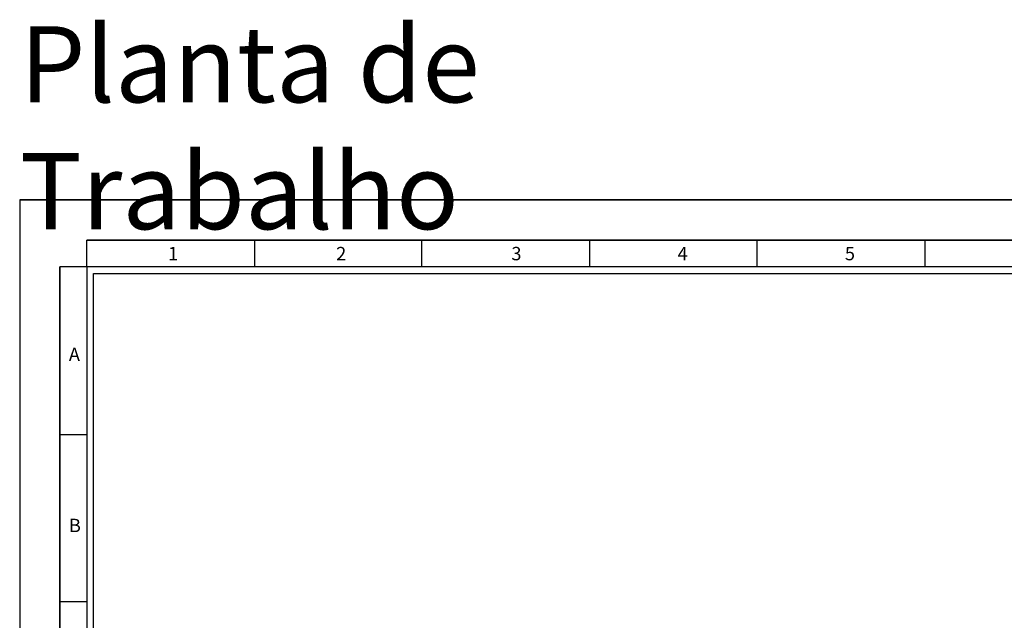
# Model space of a CAD drawing. Header units: millimetres. Extents: x -559 to 10735, y -2326 to 222.
# Tile 53 of 256: x 499 to 911, y -1246 to -995. Entities that reach past the tile are written whole.
import ezdxf

# ---------------------------------------------------------------- set-up
doc = ezdxf.new("R2010")
doc.units = ezdxf.units.MM
doc.header["$LTSCALE"] = 4
doc.layers.add('Modelo', color=251, linetype='Continuous')
doc.layers.add('Titulos de Pagina', color=1, linetype='Continuous')
doc.styles.add('STYLE1', font='txt', dxfattribs={"width": 0.8})

msp = doc.modelspace()

# ---------------------------------------------------------------- linework, layer by layer
at = {"layer": 'Modelo'}
for p, q in [((499.07, -1070.56), (1331.3, -1070.56)), ((1227.62, -1087.38), (527.09, -1087.38)), ((527.09, -1098.58), (527.09, -1087.38)), ((527.09, -1087.38), (667.2, -1087.38)), ((597.14, -1087.38), (597.14, -1098.58)), ((667.2, -1098.58), (667.2, -1087.38)), ((667.2, -1087.38), (807.3, -1087.38)), ((737.25, -1087.38), (737.25, -1098.58)), ((807.3, -1098.58), (807.3, -1087.38)), ((807.3, -1087.38), (947.41, -1087.38)), ((877.36, -1087.38), (877.36, -1098.58)), ((515.88, -1518.91), (515.88, -1098.58)), ((527.09, -1098.58), (515.88, -1098.58)), ((515.88, -1098.58), (515.88, -1238.69)), ((877.36, -1098.58), (877.36, -1098.58)), ((515.88, -1168.64), (527.09, -1168.64)), ((527.09, -1238.69), (515.88, -1238.69)), ((515.88, -1238.69), (515.88, -1378.8))]:
    msp.add_line(p, q, dxfattribs=at)
for points in [[(499.07, -1659.01), (1331.3, -1659.01), (1331.3, -1070.56), (499.07, -1070.56)], [(527.09, -1630.99), (1303.28, -1630.99), (1303.28, -1098.58), (527.09, -1098.58)], [(1300.48, -1628.19), (529.89, -1628.19), (529.89, -1101.39), (1300.48, -1101.39)]]:
    msp.add_lwpolyline(points, close=True, dxfattribs=at)

# ---------------------------------------------------------------- texts
at = {"layer": 'Modelo', "char_height": 5.6, "attachment_point": 1}
for s, heights, insert in [('1', [0], (561.05, -1090.24)), ('2', [0], (631.32, -1090.24)), ('3', [0], (704.55, -1090.24)), ('4', [5.6], (774.04, -1090.24)), ('5', [0], (843.95, -1090.24)), ('A', [0], (519.62, -1132.38)), ('B', [0], (519.62, -1203.94))]:
    msp.add_mtext_dynamic_manual_height_columns(s, width=76.9403, gutter_width=28.02, heights=heights, dxfattribs=dict(at, insert=insert))
at = {"layer": 'Titulos de Pagina', "insert": (499.07, -997.95), "char_height": 31.8295, "attachment_point": 1, "style": 'STYLE1'}
msp.add_mtext_dynamic_manual_height_columns('Planta de Trabalho', width=382.8959, gutter_width=159.15, heights=[0], dxfattribs=at)

doc.saveas('drawing.dxf')
